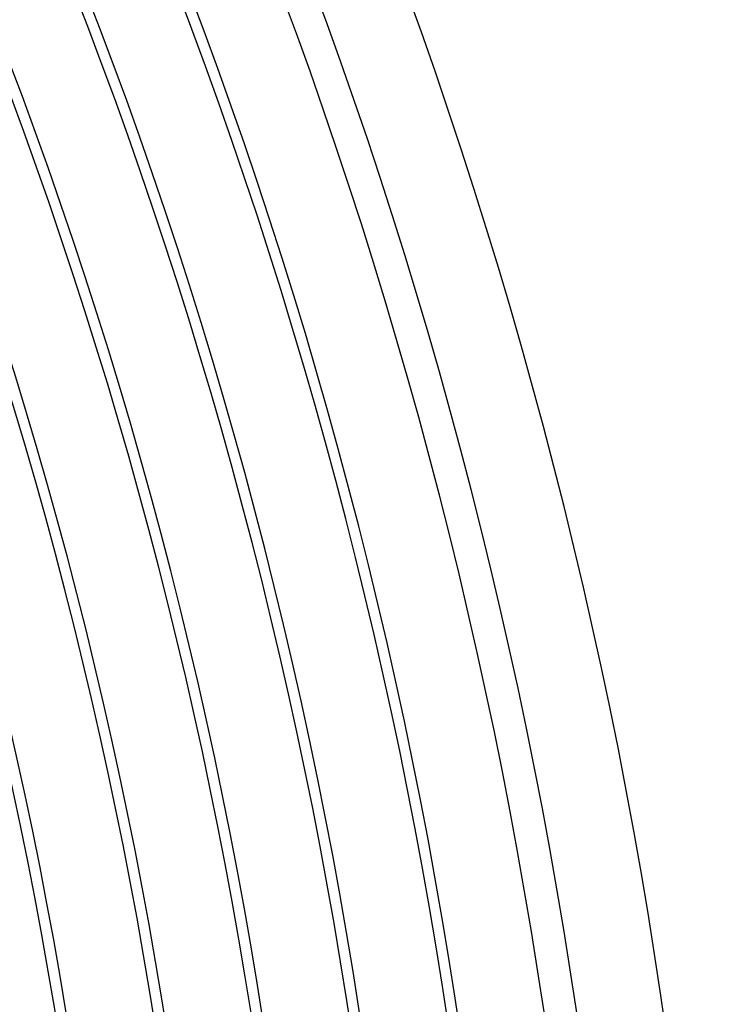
# Model space of a CAD drawing. Header units: millimetres. Extents: x -280 to 280, y -247 to 247.
# Tile 70 of 85: x 208 to 240, y 35 to 81. Entities that reach past the tile are written whole.
import ezdxf

# ---------------------------------------------------------------- set-up
doc = ezdxf.new("R2010")
doc.units = ezdxf.units.MM
doc.layers.add('THICK', color=7, linetype='Continuous')

msp = doc.modelspace()

# ---------------------------------------------------------------- linework, layer by layer
at = {"layer": 'THICK'}
for radius, start, end in [(240, 0.47745, 59.52252), (236, 0.43648, 59.56349), (234.5, 0.48868, 59.51135), (230.5, 0.2729, 59.72713), (230, 0.49824, 59.50178), (226, 0.31043, 59.68954), (225.5, 0.50816, 59.49181), (221.5, 0.34486, 59.65516), (221, 0.51853, 59.4815), (217, 0.37701, 59.62296), (216.5, 0.5293, 59.47073), (212.5, 0.40749, 59.59248), (212, 0.54053, 59.45944), (208, 0.43665, 59.56332)]:
    msp.add_arc((0, 0), radius, start, end, dxfattribs=at)

doc.saveas('drawing.dxf')
